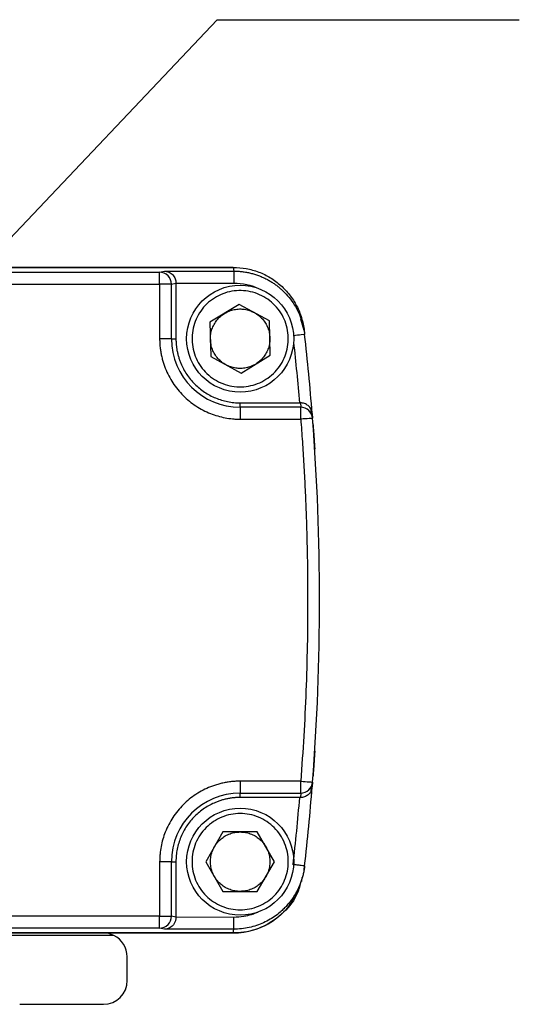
# Model space of a CAD drawing. Header units: millimetres. Extents: x 13 to 546, y 13 to 419.
# Tile 9 of 20: x 94 to 115, y 165 to 206. Entities that reach past the tile are written whole.
import ezdxf

# ---------------------------------------------------------------- set-up
doc = ezdxf.new("R2010")
doc.units = ezdxf.units.MM
doc.header["$LTSCALE"] = 2
doc.layers.add('DIMENSIONS', color=140, linetype='Continuous', lineweight=25)
doc.dimstyles.new('SLDDIMSTYLE2', dxfattribs={"dimtxt": 0.18, "dimasz": 6.604, "dimexe": 0, "dimexo": 0.0625, "dimgap": 0, "dimtad": 0, "dimtih": 1, "dimtoh": 1, "dimdec": 0, "dimrnd": 1e-09, "dimzin": 0, "dimdsep": 46, "dimtxsty": 'Standard', "dimsah": 1, "dimcen": 0.09, "dimadec": 0, "dimazin": 0, "dimtfac": 6.604, "dimtdec": 0, "dimtofl": 0, "dimtmove": 0, "dimatfit": 3, "dimfxl": 0, "dimfrac": 2, "dimtolj": 1, "dimtzin": 0, "dimarcsym": 0})

msp = doc.modelspace()

# ---------------------------------------------------------------- linework, layer by layer
for p, q in [((103.176, 196.075), (86.974, 196.075)), ((86.974, 196.075), (103.186, 196.075)), ((100.088, 195.868), (100.291, 195.918)), ((100.291, 195.918), (103.204, 195.918)), ((103.186, 196.075), (103.204, 195.918)), ((85.877, 195.868), (100.088, 195.868)), ((85.976, 195.368), (100.088, 195.368)), ((100.088, 195.368), (100.088, 193.075)), ((100.588, 195.368), (100.774, 195.416)), ((100.588, 193.075), (100.588, 195.368)), ((100.774, 195.416), (103.204, 195.418)), ((100.774, 195.416), (100.774, 193.075)), ((103.436, 194.518), (102.205, 193.764)), ((104.705, 193.829), (103.436, 194.518)), ((105.92, 194.287), (105.85, 194.435)), ((106.167, 193.415), (106.028, 193.896)), ((106.088, 193.745), (106.069, 193.905)), ((102.205, 193.764), (102.243, 192.322)), ((104.742, 192.386), (104.705, 193.829)), ((100.588, 193.075), (100.088, 193.075)), ((100.588, 193.075), (100.774, 193.075)), ((106.167, 193.415), (106.185, 193.253)), ((102.243, 192.322), (103.511, 191.632)), ((103.511, 191.632), (104.742, 192.386)), ((103.474, 190.19), (103.474, 190.375)), ((103.474, 190.375), (105.965, 190.375)), ((103.474, 190.19), (103.474, 189.69)), ((106.02, 190.19), (103.474, 190.19)), ((106.006, 190.375), (106.02, 190.19)), ((106.474, 189.9), (106.458, 190.097)), ((106.503, 189.932), (106.519, 189.728)), ((103.474, 189.69), (106.02, 189.69)), ((106.536, 189.505), (106.541, 189.43)), ((106.02, 174.461), (103.474, 174.461)), ((103.474, 174.461), (103.474, 173.961)), ((106.519, 174.422), (106.503, 174.219)), ((106.541, 174.721), (106.536, 174.646)), ((106.458, 174.053), (106.474, 174.25)), ((103.474, 173.961), (106.02, 173.961)), ((103.474, 173.775), (103.474, 173.961)), ((105.965, 173.775), (103.474, 173.775)), ((106.02, 173.961), (106.006, 173.775)), ((102.752, 172.325), (102.03, 171.075)), ((104.195, 172.325), (102.752, 172.325)), ((104.917, 171.075), (104.195, 172.325)), ((100.088, 171.075), (100.088, 168.783)), ((100.588, 171.075), (100.088, 171.075)), ((100.588, 168.783), (100.588, 171.075)), ((100.588, 171.075), (100.774, 171.075)), ((100.774, 171.075), (100.774, 168.734)), ((102.03, 171.075), (102.752, 169.825)), ((104.195, 169.825), (104.917, 171.075)), ((106.167, 170.735), (106.185, 170.897)), ((106.068, 170.243), (106.087, 170.403)), ((102.752, 169.825), (104.195, 169.825)), ((100.088, 168.783), (85.976, 168.783)), ((100.774, 168.734), (100.588, 168.783)), ((103.204, 168.732), (100.774, 168.734)), ((100.088, 168.283), (85.877, 168.283)), ((100.291, 168.232), (100.088, 168.283)), ((103.204, 168.232), (100.291, 168.232)), ((103.186, 168.075), (103.204, 168.232)), ((98.16, 167.975), (85.637, 167.975)), ((86.974, 168.075), (103.176, 168.075)), ((103.186, 168.075), (86.974, 168.075)), ((98.724, 166.075), (98.724, 167.075)), ((94.203, 165.075), (97.724, 165.075))]:
    msp.add_line(p, q)
at = {"flags": 128}
msp.add_lwpolyline([(106.085, 193.81), (106.046, 193.95), (105.989, 194.118)], dxfattribs=at)
for centre in [(103.474, 193.075), (103.474, 171.075)]:
    msp.add_circle(centre, 2.25)
for centre, radius, start, end in [((100.088, 195.368), 0.5, 44.9782, 89.9776), ((100.088, 195.367), 0.5, 0.0167, 44.9812), ((103.474, 193.075), 2.886, 180, 270), ((6.812, 182.075), 100, 4.50605, 6.41802), ((106.02, 189.689), 0.5, 47.2175, 90.0086), ((106.021, 189.69), 0.5, 4.3917, 47.2171), ((6.812, 182.075), 100, 355.61093, 4.38907), ((106.021, 174.461), 0.5, 312.7829, 355.6083), ((106.02, 174.461), 0.5, 269.9915, 312.7825), ((6.812, 182.075), 100, 353.58198, 355.49395), ((103.474, 171.075), 2.886, 90, 180), ((103.176, 171.075), 3, 270, 337.4061), ((100.088, 168.783), 0.5, 315.0188, 359.9833), ((100.088, 168.783), 0.5, 270.0224, 315.0218), ((97.724, 167.075), 1, 64.1581, 90), ((97.724, 167.075), 1, 0, 64.1581), ((97.724, 166.075), 1, 270, 0)]:
    msp.add_arc(centre, radius, start, end)
for points, knots in [([(100.291, 195.918), (100.312, 195.917), (100.352, 195.915), (100.407, 195.903), (100.452, 195.888), (100.509, 195.864), (100.574, 195.824), (100.645, 195.759), (100.701, 195.683), (100.742, 195.598), (100.769, 195.508), (100.772, 195.446), (100.774, 195.416)], [0, 0, 0, 0, 0.098224, 0.182905, 0.254046, 0.311657, 0.453189, 0.575208, 0.694751, 0.803984, 0.904896, 1, 1, 1, 1]), ([(103.186, 196.075), (103.37, 196.075), (103.551, 196.059), (103.907, 195.993), (104.084, 195.944), (104.426, 195.813), (104.589, 195.733), (104.899, 195.545), (105.047, 195.435), (105.319, 195.192), (105.443, 195.06), (105.666, 194.773), (105.766, 194.617), (105.933, 194.295), (106.002, 194.127), (106.108, 193.779), (106.146, 193.598), (106.167, 193.415)], [0, 0, 0, 0, 0.125, 0.125, 0.25, 0.25, 0.375, 0.375, 0.5, 0.5, 0.625, 0.625, 0.75, 0.75, 0.875, 0.875, 1, 1, 1, 1]), ([(103.204, 195.918), (103.264, 195.917), (103.382, 195.915), (103.56, 195.899), (103.735, 195.873), (103.908, 195.836), (104.077, 195.79), (104.241, 195.735), (104.399, 195.671), (104.552, 195.6), (104.697, 195.522), (104.835, 195.437), (104.966, 195.348), (105.088, 195.254), (105.263, 195.106), (105.476, 194.89), (105.705, 194.589), (105.892, 194.267), (106.034, 193.933), (106.136, 193.594), (106.169, 193.366), (106.185, 193.253)], [0, 0, 0, 0, 0.040756, 0.081475, 0.122058, 0.162404, 0.202415, 0.241995, 0.281055, 0.319507, 0.357272, 0.394275, 0.430449, 0.465736, 0.500082, 0.587181, 0.673583, 0.758625, 0.841703, 0.922302, 1, 1, 1, 1]), ([(103.204, 195.918), (103.204, 195.918), (103.204, 195.906), (103.204, 195.857), (103.204, 195.819), (103.204, 195.721), (103.204, 195.662), (103.204, 195.54), (103.204, 195.477), (103.204, 195.418)], [0, 0, 0, 0, 0.25, 0.25, 0.5, 0.5, 0.75, 0.75, 1, 1, 1, 1]), ([(100.088, 195.368), (100.088, 195.498), (100.088, 195.627), (100.088, 195.812), (100.088, 195.866), (100.088, 195.868)], [0, 0, 0, 0, 0.5, 0.5, 1, 1, 1, 1]), ([(100.588, 195.368), (100.584, 195.368), (100.528, 195.368), (100.344, 195.368), (100.216, 195.368), (100.088, 195.368)], [0, 0, 0, 0, 0.5, 0.5, 1, 1, 1, 1]), ([(103.421, 195.1), (103.686, 195.106), (103.953, 195.061), (104.448, 194.87), (104.676, 194.726), (105.06, 194.361), (105.216, 194.14), (105.432, 193.656), (105.491, 193.392), (105.505, 192.863), (105.459, 192.596), (105.269, 192.101), (105.125, 191.873), (104.759, 191.489), (104.539, 191.333), (104.054, 191.117), (103.791, 191.058), (103.261, 191.044), (102.995, 191.09), (102.5, 191.28), (102.271, 191.424), (101.887, 191.789), (101.731, 192.01), (101.516, 192.495), (101.456, 192.758), (101.443, 193.288), (101.488, 193.554), (101.679, 194.049), (101.823, 194.278), (102.188, 194.662), (102.409, 194.818), (102.893, 195.033), (103.156, 195.093), (103.421, 195.1)], [0, 0, 0, 0, 0.0625, 0.0625, 0.125, 0.125, 0.1875, 0.1875, 0.25, 0.25, 0.3125, 0.3125, 0.375, 0.375, 0.4375, 0.4375, 0.5, 0.5, 0.5625, 0.5625, 0.625, 0.625, 0.6875, 0.6875, 0.75, 0.75, 0.8125, 0.8125, 0.875, 0.875, 0.9375, 0.9375, 1, 1, 1, 1]), ([(102.821, 194.141), (102.853, 194.16), (102.916, 194.196), (103.016, 194.241), (103.118, 194.276), (103.224, 194.302), (103.332, 194.319), (103.477, 194.329), (103.66, 194.318), (103.874, 194.269), (104.005, 194.205), (104.071, 194.174)], [0, 0, 0, 0, 0.084395, 0.167521, 0.250016, 0.332533, 0.415725, 0.50023, 0.667603, 0.83245, 1, 1, 1, 1]), ([(102.224, 193.043), (102.224, 193.08), (102.224, 193.153), (102.236, 193.262), (102.256, 193.368), (102.286, 193.472), (102.326, 193.574), (102.39, 193.705), (102.49, 193.858), (102.64, 194.018), (102.76, 194.1), (102.821, 194.141)], [0, 0, 0, 0, 0.084395, 0.167521, 0.250016, 0.332533, 0.415725, 0.50023, 0.667603, 0.83245, 1, 1, 1, 1]), ([(104.071, 194.174), (104.102, 194.155), (104.166, 194.119), (104.254, 194.054), (104.336, 193.983), (104.411, 193.905), (104.48, 193.82), (104.561, 193.699), (104.643, 193.536), (104.707, 193.326), (104.718, 193.181), (104.723, 193.107)], [0, 0, 0, 0, 0.084395, 0.167521, 0.250016, 0.332533, 0.415725, 0.50023, 0.667603, 0.83245, 1, 1, 1, 1]), ([(100.088, 193.075), (100.089, 193.014), (100.091, 192.893), (100.106, 192.711), (100.131, 192.53), (100.165, 192.351), (100.209, 192.174), (100.262, 192), (100.343, 191.777), (100.464, 191.512), (100.638, 191.213), (100.843, 190.933), (101.076, 190.677), (101.333, 190.445), (101.704, 190.172), (102.203, 189.914), (102.733, 189.759), (103.114, 189.705), (103.326, 189.691), (103.433, 189.69), (103.474, 189.69)], [0, 0, 0, 0, 0.034297, 0.068595, 0.102892, 0.137189, 0.171487, 0.205784, 0.240081, 0.305071, 0.370066, 0.435125, 0.500166, 0.565492, 0.630155, 0.760076, 0.879937, 0.939684, 0.977073, 1, 1, 1, 1]), ([(100.774, 193.075), (100.774, 193.024), (100.776, 192.923), (100.789, 192.772), (100.81, 192.622), (100.839, 192.475), (100.877, 192.328), (100.923, 192.184), (101.023, 191.924), (101.213, 191.565), (101.552, 191.154), (101.963, 190.815), (102.356, 190.607), (102.689, 190.487), (102.946, 190.423), (103.208, 190.383), (103.385, 190.378), (103.474, 190.375)], [0, 0, 0, 0, 0.036012, 0.071745, 0.107312, 0.142827, 0.178404, 0.214158, 0.250201, 0.375055, 0.500032, 0.624886, 0.749864, 0.81268, 0.874901, 0.937137, 1, 1, 1, 1]), ([(102.877, 191.977), (102.845, 191.995), (102.781, 192.032), (102.693, 192.096), (102.611, 192.167), (102.536, 192.245), (102.468, 192.33), (102.386, 192.452), (102.304, 192.615), (102.24, 192.825), (102.229, 192.97), (102.224, 193.043)], [0, 0, 0, 0, 0.084395, 0.167521, 0.250016, 0.332533, 0.415725, 0.50023, 0.667603, 0.83245, 1, 1, 1, 1]), ([(104.723, 193.107), (104.723, 193.071), (104.723, 192.998), (104.712, 192.889), (104.691, 192.783), (104.661, 192.678), (104.622, 192.577), (104.557, 192.445), (104.457, 192.293), (104.307, 192.132), (104.187, 192.05), (104.126, 192.009)], [0, 0, 0, 0, 0.084395, 0.167521, 0.250016, 0.332533, 0.415725, 0.50023, 0.667603, 0.83245, 1, 1, 1, 1]), ([(106.185, 193.253), (106.185, 193.253), (106.134, 193.248), (105.957, 193.228), (105.832, 193.214), (105.704, 193.199)], [0, 0, 0, 0, 0.5, 0.5, 1, 1, 1, 1]), ([(104.126, 192.009), (104.095, 191.991), (104.031, 191.954), (103.931, 191.91), (103.829, 191.874), (103.724, 191.848), (103.616, 191.832), (103.47, 191.822), (103.288, 191.832), (103.074, 191.882), (102.943, 191.945), (102.877, 191.977)], [0, 0, 0, 0, 0.084395, 0.167521, 0.250016, 0.332533, 0.415725, 0.50023, 0.667603, 0.83245, 1, 1, 1, 1]), ([(106.454, 190.096), (106.452, 190.104), (106.435, 190.165), (106.345, 190.259), (106.213, 190.339), (106.094, 190.371), (106.035, 190.374), (106.006, 190.375)], [0, 0, 0, 0, 0.053693, 0.414383, 0.728106, 0.867632, 1, 1, 1, 1]), ([(106.02, 189.69), (106.02, 189.818), (106.02, 189.945), (106.02, 190.129), (106.02, 190.185), (106.02, 190.19)], [0, 0, 0, 0, 0.5, 0.5, 1, 1, 1, 1]), ([(106.519, 189.728), (106.519, 189.728), (106.465, 189.724), (106.28, 189.71), (106.151, 189.7), (106.02, 189.69)], [0, 0, 0, 0, 0.5, 0.5, 1, 1, 1, 1]), ([(106.02, 189.69), (106.044, 189.373), (106.091, 188.74), (106.149, 187.789), (106.2, 186.837), (106.241, 185.885), (106.273, 184.933), (106.296, 183.981), (106.309, 183.028), (106.315, 181.757), (106.301, 180.169), (106.245, 178.264), (106.156, 176.361), (106.065, 175.094), (106.02, 174.461)], [0, 0, 0, 0, 0.062507, 0.125012, 0.187515, 0.250017, 0.312516, 0.375013, 0.437509, 0.500002, 0.625037, 0.750048, 0.875036, 1, 1, 1, 1]), ([(106.541, 189.43), (106.541, 189.429), (106.541, 189.427), (106.542, 189.412), (106.544, 189.389), (106.547, 189.345), (106.553, 189.268), (106.562, 189.141), (106.573, 188.985), (106.585, 188.809), (106.598, 188.62), (106.606, 188.49), (106.61, 188.426)], [0, 0, 0, 0, 0.061284, 0.122069, 0.18294, 0.244478, 0.371199, 0.497628, 0.624367, 0.752102, 0.876089, 1, 1, 1, 1]), ([(106.61, 175.725), (106.608, 175.692), (106.604, 175.628), (106.598, 175.531), (106.591, 175.437), (106.583, 175.313), (106.573, 175.165), (106.562, 175.01), (106.553, 174.883), (106.546, 174.791), (106.542, 174.732), (106.541, 174.725), (106.541, 174.721)], [0, 0, 0, 0, 0.062253, 0.123976, 0.185759, 0.248187, 0.375797, 0.502661, 0.628934, 0.755809, 0.877968, 1, 1, 1, 1]), ([(103.474, 174.461), (103.413, 174.46), (103.291, 174.458), (103.11, 174.443), (102.929, 174.418), (102.75, 174.384), (102.573, 174.34), (102.398, 174.287), (102.176, 174.206), (101.911, 174.085), (101.612, 173.91), (101.332, 173.706), (101.076, 173.473), (100.843, 173.216), (100.57, 172.844), (100.313, 172.346), (100.157, 171.816), (100.104, 171.435), (100.09, 171.223), (100.089, 171.116), (100.088, 171.075)], [0, 0, 0, 0, 0.034297, 0.068595, 0.102892, 0.137189, 0.171487, 0.205784, 0.240081, 0.305071, 0.370066, 0.435125, 0.500166, 0.565492, 0.630155, 0.760076, 0.879937, 0.939684, 0.977073, 1, 1, 1, 1]), ([(106.02, 174.461), (106.151, 174.451), (106.28, 174.441), (106.465, 174.426), (106.519, 174.422), (106.519, 174.422)], [0, 0, 0, 0, 0.5, 0.5, 1, 1, 1, 1]), ([(106.02, 173.961), (106.02, 173.965), (106.02, 174.021), (106.02, 174.205), (106.02, 174.333), (106.02, 174.461)], [0, 0, 0, 0, 0.5, 0.5, 1, 1, 1, 1]), ([(106.454, 174.054), (106.452, 174.046), (106.435, 173.985), (106.344, 173.891), (106.212, 173.81), (106.093, 173.779), (106.034, 173.777), (106.006, 173.775)], [0, 0, 0, 0, 0.051469, 0.413007, 0.731954, 0.869226, 1, 1, 1, 1]), ([(103.474, 173.775), (103.423, 173.774), (103.321, 173.773), (103.17, 173.76), (103.021, 173.739), (102.873, 173.71), (102.727, 173.672), (102.582, 173.625), (102.323, 173.526), (101.963, 173.336), (101.553, 172.997), (101.213, 172.586), (101.005, 172.193), (100.885, 171.86), (100.821, 171.603), (100.781, 171.341), (100.776, 171.164), (100.774, 171.075)], [0, 0, 0, 0, 0.036012, 0.071745, 0.107312, 0.142827, 0.178404, 0.214158, 0.250201, 0.375054, 0.500032, 0.624886, 0.749864, 0.81268, 0.874901, 0.937137, 1, 1, 1, 1]), ([(101.449, 171.075), (101.449, 171.34), (101.501, 171.605), (101.704, 172.095), (101.854, 172.32), (102.229, 172.695), (102.454, 172.845), (102.944, 173.048), (103.209, 173.1), (103.739, 173.1), (104.004, 173.048), (104.493, 172.845), (104.718, 172.695), (105.093, 172.32), (105.243, 172.095), (105.446, 171.605), (105.499, 171.34), (105.499, 170.81), (105.446, 170.545), (105.243, 170.055), (105.093, 169.831), (104.718, 169.456), (104.493, 169.306), (104.004, 169.103), (103.739, 169.05), (103.209, 169.05), (102.944, 169.103), (102.454, 169.306), (102.229, 169.456), (101.854, 169.831), (101.704, 170.055), (101.501, 170.545), (101.449, 170.81), (101.449, 171.075)], [0, 0, 0, 0, 0.0625, 0.0625, 0.125, 0.125, 0.1875, 0.1875, 0.25, 0.25, 0.3125, 0.3125, 0.375, 0.375, 0.4375, 0.4375, 0.5, 0.5, 0.5625, 0.5625, 0.625, 0.625, 0.6875, 0.6875, 0.75, 0.75, 0.8125, 0.8125, 0.875, 0.875, 0.9375, 0.9375, 1, 1, 1, 1]), ([(102.391, 171.7), (102.41, 171.732), (102.448, 171.794), (102.515, 171.881), (102.588, 171.961), (102.668, 172.034), (102.755, 172.1), (102.878, 172.179), (103.044, 172.256), (103.255, 172.315), (103.4, 172.322), (103.474, 172.325)], [0, 0, 0, 0, 0.084395, 0.167521, 0.250016, 0.332533, 0.415725, 0.50023, 0.667603, 0.83245, 1, 1, 1, 1]), ([(103.474, 172.325), (103.51, 172.324), (103.584, 172.323), (103.692, 172.308), (103.798, 172.285), (103.901, 172.252), (104.002, 172.21), (104.132, 172.142), (104.281, 172.038), (104.438, 171.884), (104.517, 171.762), (104.556, 171.7)], [0, 0, 0, 0, 0.084395, 0.167521, 0.250016, 0.332533, 0.415725, 0.50023, 0.667603, 0.83245, 1, 1, 1, 1]), ([(102.391, 170.45), (102.373, 170.483), (102.338, 170.547), (102.297, 170.648), (102.264, 170.751), (102.241, 170.857), (102.227, 170.965), (102.221, 171.111), (102.236, 171.293), (102.291, 171.506), (102.358, 171.635), (102.391, 171.7)], [0, 0, 0, 0, 0.084395, 0.167521, 0.250016, 0.332533, 0.415725, 0.50023, 0.667603, 0.83245, 1, 1, 1, 1]), ([(104.556, 171.7), (104.574, 171.668), (104.609, 171.604), (104.651, 171.503), (104.683, 171.4), (104.707, 171.294), (104.721, 171.185), (104.727, 171.039), (104.711, 170.857), (104.656, 170.645), (104.59, 170.515), (104.556, 170.45)], [0, 0, 0, 0, 0.084395, 0.167521, 0.250016, 0.332533, 0.415725, 0.50023, 0.667603, 0.83245, 1, 1, 1, 1]), ([(106.185, 170.897), (106.178, 170.841), (106.164, 170.729), (106.129, 170.561), (106.086, 170.391), (106.031, 170.222), (105.965, 170.054), (105.888, 169.888), (105.8, 169.725), (105.701, 169.566), (105.592, 169.413), (105.472, 169.266), (105.343, 169.126), (105.182, 168.972), (104.981, 168.809), (104.732, 168.645), (104.459, 168.501), (104.165, 168.384), (103.854, 168.298), (103.531, 168.243), (103.313, 168.236), (103.204, 168.232)], [0, 0, 0, 0, 0.03848, 0.077729, 0.117705, 0.158358, 0.199633, 0.241468, 0.283794, 0.32654, 0.369625, 0.41297, 0.456489, 0.500095, 0.565458, 0.633612, 0.704158, 0.776624, 0.850476, 0.925135, 1, 1, 1, 1]), ([(106.185, 170.897), (106.185, 170.897), (106.175, 170.898), (106.126, 170.904), (106.088, 170.908), (105.991, 170.919), (105.932, 170.926), (105.81, 170.939), (105.747, 170.946), (105.688, 170.953)], [0, 0, 0, 0, 0.25, 0.25, 0.5, 0.5, 0.75, 0.75, 1, 1, 1, 1]), ([(103.474, 169.825), (103.437, 169.826), (103.364, 169.828), (103.255, 169.842), (103.15, 169.866), (103.046, 169.898), (102.945, 169.94), (102.816, 170.008), (102.666, 170.112), (102.509, 170.266), (102.431, 170.389), (102.391, 170.45)], [0, 0, 0, 0, 0.084395, 0.167521, 0.250016, 0.332533, 0.415725, 0.50023, 0.667603, 0.83245, 1, 1, 1, 1]), ([(106.028, 170.254), (105.988, 170.089), (105.871, 169.595), (105.331, 168.909), (104.506, 168.317), (103.737, 168.094), (103.294, 168.079), (103.186, 168.075)], [0, 0, 0, 0, 0.1316025, 0.3931418, 0.6546765, 0.9162017, 1, 1, 1, 1]), ([(104.556, 170.45), (104.537, 170.419), (104.499, 170.356), (104.432, 170.27), (104.359, 170.19), (104.279, 170.117), (104.192, 170.05), (104.069, 169.972), (103.904, 169.894), (103.692, 169.836), (103.547, 169.829), (103.474, 169.825)], [0, 0, 0, 0, 0.084395, 0.167521, 0.250016, 0.332533, 0.415725, 0.50023, 0.667603, 0.83245, 1, 1, 1, 1]), ([(100.088, 168.283), (100.088, 168.284), (100.088, 168.339), (100.088, 168.523), (100.088, 168.653), (100.088, 168.783)], [0, 0, 0, 0, 0.5, 0.5, 1, 1, 1, 1]), ([(100.088, 168.783), (100.216, 168.783), (100.344, 168.783), (100.528, 168.783), (100.584, 168.783), (100.588, 168.783)], [0, 0, 0, 0, 0.5, 0.5, 1, 1, 1, 1]), ([(100.774, 168.734), (100.773, 168.715), (100.771, 168.674), (100.76, 168.614), (100.742, 168.555), (100.716, 168.497), (100.683, 168.443), (100.638, 168.384), (100.574, 168.326), (100.495, 168.278), (100.398, 168.241), (100.331, 168.236), (100.291, 168.232)], [0, 0, 0, 0, 0.063437, 0.128867, 0.197095, 0.26883, 0.344683, 0.425173, 0.547657, 0.68867, 0.81717, 1, 1, 1, 1]), ([(104.201, 168.943), (104.175, 168.931), (104.087, 168.893), (103.898, 168.827), (103.593, 168.751), (103.346, 168.739), (103.204, 168.732)], [0, 0, 0, 0, 0.08405, 0.278774, 0.584136, 1, 1, 1, 1]), ([(103.204, 168.232), (103.204, 168.234), (103.204, 168.288), (103.204, 168.473), (103.204, 168.602), (103.204, 168.732)], [0, 0, 0, 0, 0.5, 0.5, 1, 1, 1, 1])]:
    msp.add_open_spline(points, degree=3, knots=knots)
for points in [[(103.204, 195.418), (103.571, 195.418), (103.938, 195.336), (104.27, 195.18)], [(105.719, 192.925), (105.812, 192.076), (105.894, 191.226), (105.965, 190.375)], [(105.965, 190.375), (105.979, 190.375), (105.992, 190.375), (106.006, 190.375)], [(105.965, 173.775), (105.886, 172.833), (105.794, 171.892), (105.688, 170.953)], [(106.006, 173.775), (105.992, 173.775), (105.979, 173.775), (105.965, 173.775)]]:
    msp.add_open_spline(points, degree=3)

# ---------------------------------------------------------------- leaders
at = {"layer": 'DIMENSIONS'}
msp.add_leader([(83.831, 186.776), (102.512, 206.495), (115.212, 206.495)], dimstyle='SLDDIMSTYLE2', dxfattribs=at)

doc.saveas('drawing.dxf')
